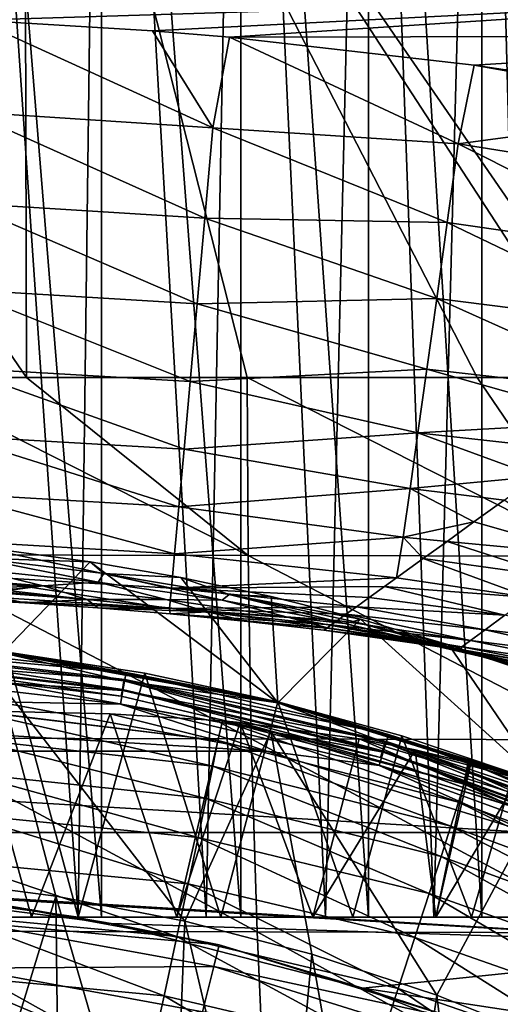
# Model space of a CAD drawing. Header units: metres. Extents: x -109 to 109, y -19 to 107.
# Tile 195 of 256: x 2.94 to 7.7, y 39.84 to 49.6. Entities that reach past the tile are written whole.
import ezdxf

# ---------------------------------------------------------------- set-up
doc = ezdxf.new("R2010")
doc.units = ezdxf.units.M
doc.layers.add('solid_21_412_310_XXX', color=7, linetype='CONTINUOUS')

msp = doc.modelspace()

# ---------------------------------------------------------------- linework, layer by layer
at = {"layer": 'solid_21_412_310_XXX'}
for points in [[(3.51349, 40.705734, -5.261052), (2.145146, 40.892387, -5.655056), (2.280877, 58.705734, -5.625042)], [(2.280834, 40.705734, 14.360971), (3.744758, 40.705734, 13.90941), (2.280877, 58.705734, 14.360963)], [(3.744758, 40.705734, 13.90941), (3.744817, 58.705734, 13.909389), (2.280877, 58.705734, 14.360963)], [(3.51349, 40.705734, -5.261052), (2.280877, 58.705734, -5.625042), (3.744817, 58.705734, -5.173468)], [(4.783447, 40.705734, -4.697421), (3.51349, 40.705734, -5.261052), (3.744817, 58.705734, -5.173468)], [(3.744758, 40.705734, 13.90941), (5.125, 40.705734, 13.24472), (3.744817, 58.705734, 13.909389)], [(5.125, 40.705734, 13.24472), (5.12508, 58.705734, 13.244675), (3.744817, 58.705734, 13.909389)], [(4.783447, 40.705734, -4.697421), (3.744817, 58.705734, -5.173468), (5.12508, 58.705734, -4.508754)], [(5.965517, 40.705734, -3.967212), (4.783447, 40.705734, -4.697421), (5.12508, 58.705734, -4.508754)], [(5.125, 40.705734, 13.24472), (6.390759, 40.705734, 12.381742), (5.12508, 58.705734, 13.244675)], [(6.390759, 40.705734, 12.381742), (6.390839, 58.705734, 12.381679), (5.12508, 58.705734, 13.244675)], [(5.965517, 40.705734, -3.967212), (5.12508, 58.705734, -4.508754), (6.390839, 58.705734, -3.645758)], [(7.037977, 40.705734, -3.083843), (5.965517, 40.705734, -3.967212), (6.390839, 58.705734, -3.645758)], [(6.390759, 40.705734, 12.381742), (7.513785, 40.705734, 11.339726), (6.390839, 58.705734, 12.381679)], [(7.513785, 40.705734, 11.339726), (7.513847, 58.705734, 11.339661), (6.390839, 58.705734, 12.381679)], [(7.037977, 40.705734, -3.083843), (6.390839, 58.705734, -3.645758), (7.513847, 58.705734, -2.60374)], [(7.981117, 40.705734, -2.063544), (7.037977, 40.705734, -3.083843), (7.513847, 58.705734, -2.60374)], [(7.513785, 40.705734, 11.339726), (8.468955, 40.705734, 10.141979), (7.513847, 58.705734, 11.339661)], [(8.468955, 40.705734, 10.141979), (8.469011, 58.705734, 10.141897), (7.513847, 58.705734, 11.339661)], [(7.981117, 40.705734, -2.063544), (7.513847, 58.705734, -2.60374), (8.469011, 58.705734, -1.405976)], [(-2.960354, 54.782276, -73.806213), (3.00214, 46.057144, -73.788597), (1.721095, 46.057144, -73.805618)], [(2.978158, 54.782265, -73.805923), (3.00214, 46.057144, -73.788597), (-2.960354, 54.782276, -73.806213)], [(8.913901, 54.784241, -73.598816), (8.98595, 46.057144, -73.586784), (2.978158, 54.782265, -73.805923)], [(2.978158, 54.782265, -73.805923), (5.1875, 46.057144, -73.738243), (3.00214, 46.057144, -73.788597)], [(2.978158, 54.782265, -73.805923), (7.468881, 46.057144, -73.657013), (5.1875, 46.057144, -73.738243)], [(2.978158, 54.782265, -73.805923), (8.651841, 46.057144, -73.603363), (7.468881, 46.057144, -73.657013)], [(2.978158, 54.782265, -73.805923), (8.98595, 46.057144, -73.586784), (8.651841, 46.057144, -73.603363)], [(12.18011, 49.899452, -66.681702), (-0.000006, 49.658638, -66.675293), (2.508457, 49.600239, -66.675652)], [(12.18011, 49.899452, -66.681702), (2.508457, 49.600239, -66.675652), (4.250835, 49.4939, -66.675316)], [(12.18011, 49.899452, -66.681702), (4.250835, 49.4939, -66.675316), (5.01334, 49.430256, -66.675018)], [(12.18011, 49.899452, -66.681702), (5.01334, 49.430256, -66.675018), (12.18542, 49.444611, -66.677658)], [(4.849774, 48.531082, -66.591553), (2.508457, 49.600239, -66.675652), (2.421784, 48.68882, -66.592148)], [(4.250835, 49.4939, -66.675316), (2.508457, 49.600239, -66.675652), (4.849774, 48.531082, -66.591553)], [(4.250835, 49.4939, -66.675316), (4.849774, 48.531082, -66.591553), (5.01334, 49.430256, -66.675018)], [(4.849774, 48.531082, -66.591553), (7.279621, 48.372726, -66.607399), (5.01334, 49.430256, -66.675018)], [(12.18542, 49.444611, -66.677658), (5.01334, 49.430256, -66.675018), (7.438404, 49.152626, -66.673401)], [(5.01334, 49.430256, -66.675018), (7.279621, 48.372726, -66.607399), (7.438404, 49.152626, -66.673401)], [(12.18542, 49.444611, -66.677658), (7.438404, 49.152626, -66.673401), (7.725607, 49.111176, -66.673134)], [(7.438404, 49.152626, -66.673401), (7.279621, 48.372726, -66.607399), (9.865351, 48.718746, -66.670403)], [(7.438404, 49.152626, -66.673401), (9.865351, 48.718746, -66.670403), (7.725607, 49.111176, -66.673134)], [(7.279621, 48.372726, -66.607399), (9.659515, 47.991177, -66.6092), (9.865351, 48.718746, -66.670403)], [(4.769488, 47.636051, -66.365334), (2.421784, 48.68882, -66.592148), (2.381051, 47.785843, -66.363235)], [(4.849774, 48.531082, -66.591553), (2.421784, 48.68882, -66.592148), (4.769488, 47.636051, -66.365334)], [(4.849774, 48.531082, -66.591553), (4.769488, 47.636051, -66.365334), (7.171152, 47.592121, -66.434532)], [(4.849774, 48.531082, -66.591553), (7.171152, 47.592121, -66.434532), (7.279621, 48.372726, -66.607399)], [(7.279621, 48.372726, -66.607399), (7.171152, 47.592121, -66.434532), (9.495983, 47.259182, -66.452835)], [(7.279621, 48.372726, -66.607399), (9.495983, 47.259182, -66.452835), (9.659515, 47.991177, -66.6092)], [(4.693225, 46.787231, -65.998405), (2.381051, 47.785843, -66.363235), (2.342365, 46.929619, -65.991707)], [(4.769488, 47.636051, -66.365334), (2.381051, 47.785843, -66.363235), (4.693225, 46.787231, -65.998405)], [(4.769488, 47.636051, -66.365334), (4.693225, 46.787231, -65.998405), (7.066568, 46.840511, -66.15303)], [(4.769488, 47.636051, -66.365334), (7.066568, 46.840511, -66.15303), (7.171152, 47.592121, -66.434532)], [(7.171152, 47.592121, -66.434532), (7.066568, 46.840511, -66.15303), (9.33771, 46.551655, -66.198166)], [(7.171152, 47.592121, -66.434532), (9.33771, 46.551655, -66.198166), (9.495983, 47.259182, -66.452835)], [(4.623757, 46.015461, -65.506256), (2.342365, 46.929619, -65.991707), (2.307155, 46.151772, -65.493263)], [(4.693225, 46.787231, -65.998405), (2.342365, 46.929619, -65.991707), (4.623757, 46.015461, -65.506256)], [(4.693225, 46.787231, -65.998405), (4.623757, 46.015461, -65.506256), (6.968876, 46.139488, -65.771355)], [(4.693225, 46.787231, -65.998405), (6.968876, 46.139488, -65.771355), (7.066568, 46.840511, -66.15303)], [(7.066568, 46.840511, -66.15303), (6.968876, 46.139488, -65.771355), (9.188364, 45.886898, -65.851936)], [(7.066568, 46.840511, -66.15303), (9.188364, 45.886898, -65.851936), (9.33771, 46.551655, -66.198166)], [(4.56335, 45.345825, -64.913658), (2.307155, 46.151772, -65.493263), (2.276588, 45.478008, -64.89315)], [(4.623757, 46.015461, -65.506256), (2.307155, 46.151772, -65.493263), (4.56335, 45.345825, -64.913658)], [(4.623757, 46.015461, -65.506256), (6.880592, 45.50708, -65.303673), (6.968876, 46.139488, -65.771355)], [(6.968876, 46.139488, -65.771355), (6.880592, 45.50708, -65.303673), (8.814163, 45.616783, -65.632195)], [(6.968876, 46.139488, -65.771355), (8.814163, 45.616783, -65.632195), (9.188364, 45.886898, -65.851936)], [(5.20016, 44.292492, -73.730713), (1.725584, 44.296429, -73.797478), (1.721095, 46.057144, -73.805618)], [(5.20016, 44.292492, -73.730713), (1.721095, 46.057144, -73.805618), (3.00214, 46.057144, -73.788597)], [(5.1875, 46.057144, -73.738243), (5.20016, 44.292492, -73.730713), (3.00214, 46.057144, -73.788597)], [(4.623757, 46.015461, -65.506256), (4.56335, 45.345825, -64.913658), (6.880592, 45.50708, -65.303673)], [(8.67275, 44.28598, -73.597168), (5.20016, 44.292492, -73.730713), (5.1875, 46.057144, -73.738243)], [(8.67275, 44.28598, -73.597168), (5.1875, 46.057144, -73.738243), (7.468881, 46.057144, -73.657013)], [(8.651841, 46.057144, -73.603363), (8.67275, 44.28598, -73.597168), (7.468881, 46.057144, -73.657013)], [(6.880592, 45.50708, -65.303673), (8.424048, 45.335499, -65.367836), (8.814163, 45.616783, -65.632195)], [(4.56335, 45.345825, -64.913658), (6.803317, 44.954674, -64.765717), (6.880592, 45.50708, -65.303673)], [(6.880592, 45.50708, -65.303673), (6.803317, 44.954674, -64.765717), (8.062676, 45.075729, -65.086563)], [(6.880592, 45.50708, -65.303673), (8.062676, 45.075729, -65.086563), (8.424048, 45.335499, -65.367836)], [(4.511722, 44.775139, -64.224533), (2.276588, 45.478008, -64.89315), (2.250538, 44.905457, -64.195625)], [(4.56335, 45.345825, -64.913658), (2.276588, 45.478008, -64.89315), (4.511722, 44.775139, -64.224533)], [(4.56335, 45.345825, -64.913658), (4.511722, 44.775139, -64.224533), (6.803317, 44.954674, -64.765717)], [(6.803317, 44.954674, -64.765717), (7.733191, 44.838806, -64.793137), (8.062676, 45.075729, -65.086563)], [(4.511722, 44.775139, -64.224533), (6.735734, 44.472858, -64.150215), (6.803317, 44.954674, -64.765717)], [(6.803317, 44.954674, -64.765717), (6.735734, 44.472858, -64.150215), (7.43568, 44.624203, -64.490265)], [(6.803317, 44.954674, -64.765717), (7.43568, 44.624203, -64.490265), (7.733191, 44.838806, -64.793137)], [(4.469229, 44.307411, -63.435802), (2.250538, 44.905457, -64.195625), (2.2292, 44.438492, -63.397984)], [(4.511722, 44.775139, -64.224533), (2.250538, 44.905457, -64.195625), (4.469229, 44.307411, -63.435802)], [(8.578824, 44.299198, -64.344643), (7.733191, 44.838806, -64.793137), (7.43568, 44.624203, -64.490265)], [(4.511722, 44.775139, -64.224533), (4.469229, 44.307411, -63.435802), (6.735734, 44.472858, -64.150215)], [(6.735734, 44.472858, -64.150215), (7.169114, 44.431263, -64.180122), (7.43568, 44.624203, -64.490265)], [(8.578824, 44.299198, -64.344643), (7.43568, 44.624203, -64.490265), (7.169114, 44.431263, -64.180122)], [(4.438033, 43.966572, -62.573357), (2.2292, 44.438492, -63.397984), (2.213673, 44.101299, -62.526943)], [(4.469229, 44.307411, -63.435802), (2.2292, 44.438492, -63.397984), (4.438033, 43.966572, -62.573357)], [(4.469229, 44.307411, -63.435802), (6.667059, 44.068924, -63.453602), (6.735734, 44.472858, -64.150215)], [(6.735734, 44.472858, -64.150215), (6.667059, 44.068924, -63.453602), (6.932404, 44.260227, -63.865852)], [(6.735734, 44.472858, -64.150215), (6.932404, 44.260227, -63.865852), (7.169114, 44.431263, -64.180122)], [(8.266387, 44.075394, -63.941624), (7.169114, 44.431263, -64.180122), (6.932404, 44.260227, -63.865852)], [(8.266387, 44.075394, -63.941624), (8.578824, 44.299198, -64.344643), (7.169114, 44.431263, -64.180122)], [(2.516455, 44.263157, -46.769547), (2.72841, 44.350185, -43.132038), (3.632197, 44.229256, -43.132038)], [(2.765987, 43.327354, -43.132038), (3.632197, 44.229256, -43.132038), (2.72841, 44.350185, -43.132038)], [(5.228644, 42.473972, -73.720848), (1.735379, 42.480431, -73.787178), (1.725584, 44.296429, -73.797478)], [(5.20016, 44.292492, -73.730713), (5.228644, 42.473972, -73.720848), (1.725584, 44.296429, -73.797478)], [(2.516455, 44.263157, -46.769547), (3.713313, 44.02747, -50.410694), (2.479636, 44.15659, -50.410694)], [(3.767589, 44.113529, -46.76955), (3.713313, 44.02747, -50.410694), (2.516455, 44.263157, -46.769547)], [(3.767589, 44.113529, -46.76955), (2.516455, 44.263157, -46.769547), (3.632197, 44.229256, -43.132038)], [(2.765987, 43.327354, -43.132038), (5.491658, 42.828789, -43.132038), (3.632197, 44.229256, -43.132038)], [(3.767589, 44.113529, -46.76955), (3.632197, 44.229256, -43.132038), (4.531997, 44.073849, -43.132038)], [(5.491658, 42.828789, -43.132038), (4.531997, 44.073849, -43.132038), (3.632197, 44.229256, -43.132038)], [(4.469229, 44.307411, -63.435802), (4.438033, 43.966572, -62.573357), (6.667059, 44.068924, -63.453602)], [(8.719928, 42.463013, -73.588158), (5.228644, 42.473972, -73.720848), (5.20016, 44.292492, -73.730713)], [(8.67275, 44.28598, -73.597168), (8.719928, 42.463013, -73.588158), (5.20016, 44.292492, -73.730713)], [(7.985542, 43.873508, -63.50481), (6.932404, 44.260227, -63.865852), (6.667059, 44.068924, -63.453602)], [(7.985542, 43.873508, -63.50481), (8.266387, 44.075394, -63.941624), (6.932404, 44.260227, -63.865852)], [(2.479636, 44.15659, -50.410694), (3.166837, 43.99052, -54.051842), (1.947475, 44.082062, -54.044628)], [(2.479636, 44.15659, -50.410694), (3.713313, 44.02747, -50.410694), (3.166837, 43.99052, -54.051842)], [(3.166837, 43.99052, -54.051842), (2.039119, 44.073986, -54.132042), (1.947475, 44.082062, -54.044628)], [(3.166837, 43.99052, -54.051842), (2.395465, 44.037853, -54.56575), (2.039119, 44.073986, -54.132042)], [(4.419461, 43.767159, -61.668598), (2.213673, 44.101299, -62.526943), (2.204619, 43.908302, -61.61475)], [(4.438033, 43.966572, -62.573357), (2.213673, 44.101299, -62.526943), (4.419461, 43.767159, -61.668598)], [(3.166837, 43.99052, -54.051842), (2.659323, 44.004288, -55.060467), (2.395465, 44.037853, -54.56575)], [(3.767589, 44.113529, -46.76955), (4.939766, 43.847115, -50.410698), (3.713313, 44.02747, -50.410694)], [(5.010324, 43.904484, -46.76955), (4.939766, 43.847115, -50.410698), (3.767589, 44.113529, -46.76955)], [(5.010324, 43.904484, -46.76955), (3.767589, 44.113529, -46.76955), (4.531997, 44.073849, -43.132038)], [(4.438033, 43.966572, -62.573357), (6.547679, 43.982841, -63.238991), (6.667059, 44.068924, -63.453602)], [(5.010324, 43.904484, -46.76955), (4.531997, 44.073849, -43.132038), (5.425821, 43.884274, -43.132038)], [(5.491658, 42.828789, -43.132038), (5.425821, 43.884274, -43.132038), (4.531997, 44.073849, -43.132038)], [(7.985542, 43.873508, -63.50481), (6.667059, 44.068924, -63.453602), (6.547679, 43.982841, -63.238991)], [(2.407056, 43.943237, -57.694462), (2.987644, 43.821453, -60.713669), (2.19658, 43.863693, -60.69709)], [(3.603153, 43.855244, -57.692989), (2.987644, 43.821453, -60.713669), (2.407056, 43.943237, -57.694462)], [(3.603153, 43.855244, -57.692989), (2.407056, 43.943237, -57.694462), (2.652303, 43.941433, -57.232967)], [(3.603153, 43.855244, -57.692989), (2.652303, 43.941433, -57.232967), (2.815757, 43.94532, -56.702763)], [(3.166837, 43.99052, -54.051842), (2.820281, 43.976624, -55.595432), (2.659323, 44.004288, -55.060467)], [(3.166837, 43.99052, -54.051842), (2.815757, 43.94532, -56.702763), (2.872853, 43.956795, -56.149876)], [(3.603153, 43.855244, -57.692989), (2.815757, 43.94532, -56.702763), (3.166837, 43.99052, -54.051842)], [(3.166837, 43.99052, -54.051842), (2.872853, 43.956795, -56.149876), (2.820281, 43.976624, -55.595432)], [(3.713313, 44.02747, -50.410694), (4.387346, 43.855324, -54.051846), (3.166837, 43.99052, -54.051842)], [(3.603153, 43.855244, -57.692989), (3.166837, 43.99052, -54.051842), (4.387346, 43.855324, -54.051846)], [(3.713313, 44.02747, -50.410694), (4.939766, 43.847115, -50.410698), (4.387346, 43.855324, -54.051846)], [(4.438033, 43.966572, -62.573357), (4.419461, 43.767159, -61.668598), (6.270683, 43.782974, -62.623631)], [(4.438033, 43.966572, -62.573357), (6.396926, 43.874096, -62.930046), (6.547679, 43.982841, -63.238991)], [(4.438033, 43.966572, -62.573357), (6.270683, 43.782974, -62.623631), (6.396926, 43.874096, -62.930046)], [(7.742451, 43.698051, -63.034088), (6.547679, 43.982841, -63.238991), (6.396926, 43.874096, -62.930046)], [(7.742451, 43.698051, -63.034088), (7.985542, 43.873508, -63.50481), (6.547679, 43.982841, -63.238991)], [(4.419461, 43.767159, -61.668598), (2.204619, 43.908302, -61.61475), (2.19658, 43.863693, -60.69709)], [(2.987644, 43.821453, -60.713669), (4.419461, 43.767159, -61.668598), (2.19658, 43.863693, -60.69709)], [(3.603153, 43.855244, -57.692989), (3.708979, 43.772057, -60.733257), (2.987644, 43.821453, -60.713669)], [(4.796985, 43.732151, -57.692993), (3.603153, 43.855244, -57.692989), (4.387346, 43.855324, -54.051846)], [(4.796985, 43.732151, -57.692993), (3.708979, 43.772057, -60.733257), (3.603153, 43.855244, -57.692989)], [(4.939766, 43.847115, -50.410698), (5.600208, 43.676224, -54.051846), (4.387346, 43.855324, -54.051846)], [(4.796985, 43.732151, -57.692993), (4.387346, 43.855324, -54.051846), (5.600208, 43.676224, -54.051846)], [(5.010324, 43.904484, -46.76955), (6.155881, 43.615437, -50.410698), (4.939766, 43.847115, -50.410698)], [(4.939766, 43.847115, -50.410698), (6.155881, 43.615437, -50.410698), (5.600208, 43.676224, -54.051846)], [(6.240948, 43.636341, -46.76955), (6.155881, 43.615437, -50.410698), (5.010324, 43.904484, -46.76955)], [(5.010324, 43.904484, -46.76955), (5.425821, 43.884274, -43.132038), (6.310674, 43.661175, -43.132038)], [(6.240948, 43.636341, -46.76955), (5.010324, 43.904484, -46.76955), (6.310674, 43.661175, -43.132038)], [(5.491658, 42.828789, -43.132038), (6.310674, 43.661175, -43.132038), (5.425821, 43.884274, -43.132038)], [(7.742451, 43.698051, -63.034088), (6.396926, 43.874096, -62.930046), (6.270683, 43.782974, -62.623631)], [(2.987644, 43.821453, -60.713669), (3.708979, 43.772057, -60.733257), (4.419461, 43.767159, -61.668598)], [(3.708979, 43.772057, -60.733257), (4.425219, 43.712559, -60.757004), (4.419461, 43.767159, -61.668598)], [(4.796985, 43.732151, -57.692993), (4.425219, 43.712559, -60.757004), (3.708979, 43.772057, -60.733257)], [(4.419461, 43.767159, -61.668598), (6.167008, 43.707966, -62.319027), (6.270683, 43.782974, -62.623631)], [(4.419461, 43.767159, -61.668598), (6.08438, 43.648052, -62.015331), (6.167008, 43.707966, -62.319027)], [(4.419461, 43.767159, -61.668598), (6.021624, 43.602726, -61.712002), (6.08438, 43.648052, -62.015331)], [(4.419461, 43.767159, -61.668598), (4.425219, 43.712559, -60.757004), (6.021624, 43.602726, -61.712002)], [(7.544919, 43.554646, -62.531807), (6.270683, 43.782974, -62.623631), (6.167008, 43.707966, -62.319027)], [(7.544919, 43.554646, -62.531807), (7.742451, 43.698051, -63.034088), (6.270683, 43.782974, -62.623631)], [(4.796985, 43.732151, -57.692993), (5.192429, 43.636951, -60.786953), (4.425219, 43.712559, -60.757004)], [(4.425219, 43.712559, -60.757004), (5.978195, 43.571613, -61.409985), (6.021624, 43.602726, -61.712002)], [(4.425219, 43.712559, -60.757004), (5.192429, 43.636951, -60.786953), (5.978195, 43.571613, -61.409985)], [(5.984009, 43.573227, -57.692997), (5.192429, 43.636951, -60.786953), (4.796985, 43.732151, -57.692993)], [(5.984009, 43.573227, -57.692997), (4.796985, 43.732151, -57.692993), (5.600208, 43.676224, -54.051846)], [(5.491658, 42.828789, -43.132038), (8.13758, 42.005894, -43.132038), (6.310674, 43.661175, -43.132038)], [(6.155881, 43.615437, -50.410698), (6.80281, 43.45253, -54.051849), (5.600208, 43.676224, -54.051846)], [(5.984009, 43.573227, -57.692997), (5.600208, 43.676224, -54.051846), (6.80281, 43.45253, -54.051849)], [(7.401197, 43.449192, -62.001255), (6.08438, 43.648052, -62.015331), (6.021624, 43.602726, -61.712002)], [(7.401197, 43.449192, -62.001255), (6.167008, 43.707966, -62.319027), (6.08438, 43.648052, -62.015331)], [(7.401197, 43.449192, -62.001255), (7.544919, 43.554646, -62.531807), (6.167008, 43.707966, -62.319027)], [(6.240948, 43.636341, -46.76955), (6.310674, 43.661175, -43.132038), (7.185377, 43.404888, -43.132038)], [(8.13758, 42.005894, -43.132038), (7.185377, 43.404888, -43.132038), (6.310674, 43.661175, -43.132038)], [(8.974905, 43.388832, -62.923073), (7.742451, 43.698051, -63.034088), (7.544919, 43.554646, -62.531807)], [(5.192429, 43.636951, -60.786953), (5.947978, 43.550125, -60.82093), (5.978195, 43.571613, -61.409985)], [(5.984009, 43.573227, -57.692997), (5.947978, 43.550125, -60.82093), (5.192429, 43.636951, -60.786953)], [(7.162124, 43.37619, -57.693001), (5.947978, 43.550125, -60.82093), (5.984009, 43.573227, -57.692997)], [(7.31683, 43.384689, -61.450008), (5.978195, 43.571613, -61.409985), (5.947978, 43.550125, -60.82093)], [(7.131164, 43.386669, -60.881577), (5.947978, 43.550125, -60.82093), (7.162124, 43.37619, -57.693001)], [(7.31683, 43.384689, -61.450008), (5.947978, 43.550125, -60.82093), (7.131164, 43.386669, -60.881577)], [(7.31683, 43.384689, -61.450008), (6.021624, 43.602726, -61.712002), (5.978195, 43.571613, -61.409985)], [(7.162124, 43.37619, -57.693001), (5.984009, 43.573227, -57.692997), (6.80281, 43.45253, -54.051849)], [(7.31683, 43.384689, -61.450008), (7.401197, 43.449192, -62.001255), (6.021624, 43.602726, -61.712002)], [(6.240948, 43.636341, -46.76955), (7.358471, 43.331673, -50.410702), (6.155881, 43.615437, -50.410698)], [(6.155881, 43.615437, -50.410698), (7.358471, 43.331673, -50.410702), (6.80281, 43.45253, -54.051849)], [(7.455729, 43.309128, -46.76955), (7.358471, 43.331673, -50.410702), (6.240948, 43.636341, -46.76955)], [(7.455729, 43.309128, -46.76955), (6.240948, 43.636341, -46.76955), (7.185377, 43.404888, -43.132038)], [(8.816198, 43.269615, -62.459942), (7.544919, 43.554646, -62.531807), (7.401197, 43.449192, -62.001255)], [(8.816198, 43.269615, -62.459942), (8.974905, 43.388832, -62.923073), (7.544919, 43.554646, -62.531807)], [(1.331779, 43.371399, -39.42606), (1.335914, 43.44239, -39.286549), (3.989664, 43.13221, -39.286549)], [(3.989664, 43.13221, -39.286549), (1.335914, 43.44239, -39.286549), (2.772349, 43.338036, -39.132038)], [(7.358471, 43.331673, -50.410702), (7.992053, 43.178577, -54.051853), (6.80281, 43.45253, -54.051849)], [(7.162124, 43.37619, -57.693001), (6.80281, 43.45253, -54.051849), (7.992053, 43.178577, -54.051853)], [(8.704654, 43.182606, -61.974899), (7.401197, 43.449192, -62.001255), (7.31683, 43.384689, -61.450008)], [(8.704654, 43.182606, -61.974899), (8.816198, 43.269615, -62.459942), (7.401197, 43.449192, -62.001255)], [(3.952272, 42.962391, -43.197319), (1.32847, 43.356873, -43.148811), (1.323367, 43.269096, -43.197319)], [(1.331779, 43.371399, -39.42606), (3.977315, 43.06218, -39.42606), (1.325338, 43.260807, -39.536732)], [(1.32847, 43.356873, -43.148811), (3.967512, 43.048985, -43.148811), (2.765987, 43.327354, -43.132038)], [(3.952272, 42.962391, -43.197319), (3.967512, 43.048985, -43.148811), (1.32847, 43.356873, -43.148811)], [(1.331779, 43.371399, -39.42606), (3.989664, 43.13221, -39.286549), (3.977315, 43.06218, -39.42606)], [(7.131164, 43.386669, -60.881577), (7.162124, 43.37619, -57.693001), (8.328048, 43.12896, -57.693008)], [(7.304265, 43.359123, -60.890999), (7.131164, 43.386669, -60.881577), (8.328048, 43.12896, -57.693008)], [(7.31683, 43.384689, -61.450008), (7.131164, 43.386669, -60.881577), (7.304265, 43.359123, -60.890999)], [(8.328048, 43.12896, -57.693008), (7.162124, 43.37619, -57.693001), (7.992053, 43.178577, -54.051853)], [(7.455729, 43.309128, -46.76955), (7.185377, 43.404888, -43.132038), (8.050001, 43.115425, -43.132038)], [(8.13758, 42.005894, -43.132038), (8.050001, 43.115425, -43.132038), (7.185377, 43.404888, -43.132038)], [(8.643238, 43.128643, -61.474144), (7.31683, 43.384689, -61.450008), (7.304265, 43.359123, -60.890999)], [(8.141117, 43.208527, -60.938271), (7.304265, 43.359123, -60.890999), (8.328048, 43.12896, -57.693008)], [(8.643238, 43.128643, -61.474144), (7.304265, 43.359123, -60.890999), (8.141117, 43.208527, -60.938271)], [(8.643238, 43.128643, -61.474144), (8.704654, 43.182606, -61.974899), (7.31683, 43.384689, -61.450008)], [(1.325338, 43.260807, -39.536732), (3.958079, 42.953083, -39.536732), (1.317222, 43.121464, -39.607712)], [(1.323367, 43.269096, -43.197319), (1.319479, 43.202213, -43.272125), (3.94066, 42.896412, -43.272125)], [(3.952272, 42.962391, -43.197319), (1.323367, 43.269096, -43.197319), (3.94066, 42.896412, -43.272125)], [(3.977315, 43.06218, -39.42606), (3.958079, 42.953083, -39.536732), (1.325338, 43.260807, -39.536732)], [(2.352858, 40.870083, -5.865028), (3.51349, 40.705734, -5.526754), (2.806792, 43.333828, -5.74994)], [(3.967512, 43.048985, -43.148811), (5.491658, 42.828789, -43.132038), (2.765987, 43.327354, -43.132038)], [(2.772349, 43.338036, -39.132038), (4.175453, 43.123543, -5.266124), (5.491579, 42.840504, -4.581484)], [(5.504265, 42.837395, -39.132038), (2.772349, 43.338036, -39.132038), (5.491579, 42.840504, -4.581484)], [(2.772349, 43.338036, -39.132038), (2.806792, 43.333828, -5.74994), (4.175453, 43.123543, -5.266124)], [(3.989664, 43.13221, -39.286549), (2.772349, 43.338036, -39.132038), (5.504265, 42.837395, -39.132038)], [(2.806792, 43.333828, -5.74994), (3.51349, 40.705734, -5.526754), (4.175453, 43.123543, -5.266124)], [(7.358471, 43.331673, -50.410702), (8.544095, 42.990273, -50.410706), (7.992053, 43.178577, -54.051853)], [(7.455729, 43.309128, -46.76955), (8.544095, 42.990273, -50.410706), (7.358471, 43.331673, -50.410702)], [(8.651155, 42.920612, -46.769554), (8.544095, 42.990273, -50.410706), (7.455729, 43.309128, -46.76955)], [(8.651155, 42.920612, -46.769554), (7.455729, 43.309128, -46.76955), (8.050001, 43.115425, -43.132038)], [(3.94066, 42.896412, -43.272125), (1.319479, 43.202213, -43.272125), (2.730725, 43.037178, -43.364555)], [(1.317222, 43.121464, -39.607712), (3.933841, 42.815624, -39.607712), (2.712031, 42.841686, -39.632038)], [(3.958079, 42.953083, -39.536732), (3.933841, 42.815624, -39.607712), (1.317222, 43.121464, -39.607712)], [(4.175453, 43.123543, -5.266124), (3.51349, 40.705734, -5.526754), (4.92845, 40.705734, -4.90352)], [(3.977315, 43.06218, -39.42606), (6.569065, 42.447922, -39.42606), (3.958079, 42.953083, -39.536732)], [(3.977315, 43.06218, -39.42606), (3.989664, 43.13221, -39.286549), (6.58946, 42.516045, -39.286549)], [(3.977315, 43.06218, -39.42606), (6.58946, 42.516045, -39.286549), (6.569065, 42.447922, -39.42606)], [(6.58946, 42.516045, -39.286549), (3.989664, 43.13221, -39.286549), (5.504265, 42.837395, -39.132038)], [(4.175453, 43.123543, -5.266124), (4.92845, 40.705734, -4.90352), (5.491579, 42.840504, -4.581484)], [(2.004772, 41.080479, -52.132038), (3.294697, 40.913677, -52.132038), (2.730725, 43.037178, -43.364555)], [(3.94066, 42.896412, -43.272125), (2.730725, 43.037178, -43.364555), (5.421776, 42.544952, -43.364555)], [(4.571572, 40.666088, -52.132038), (5.421776, 42.544952, -43.364555), (2.730725, 43.037178, -43.364555)], [(3.294697, 40.913677, -52.132038), (4.571572, 40.666088, -52.132038), (2.730725, 43.037178, -43.364555)], [(3.952272, 42.962391, -43.197319), (3.94066, 42.896412, -43.272125), (6.508746, 42.288929, -43.272125)], [(6.527925, 42.353115, -43.197319), (3.967512, 43.048985, -43.148811), (3.952272, 42.962391, -43.197319)], [(6.527925, 42.353115, -43.197319), (3.952272, 42.962391, -43.197319), (6.508746, 42.288929, -43.272125)], [(3.967512, 43.048985, -43.148811), (6.553098, 42.437363, -43.148811), (5.491658, 42.828789, -43.132038)], [(6.527925, 42.353115, -43.197319), (6.553098, 42.437363, -43.148811), (3.967512, 43.048985, -43.148811)], [(3.958079, 42.953083, -39.536732), (6.537293, 42.341797, -39.536732), (3.933841, 42.815624, -39.607712)], [(6.508746, 42.288929, -43.272125), (3.94066, 42.896412, -43.272125), (5.421776, 42.544952, -43.364555)], [(6.569065, 42.447922, -39.42606), (6.537293, 42.341797, -39.536732), (3.958079, 42.953083, -39.536732)], [(5.384611, 42.351921, -39.632038), (-5.384726, 42.351891, -39.632038), (-2.712137, 42.841675, -39.632038)], [(5.384611, 42.351921, -39.632038), (-2.712137, 42.841675, -39.632038), (2.712031, 42.841686, -39.632038)], [(3.933841, 42.815624, -39.607712), (5.384611, 42.351921, -39.632038), (2.712031, 42.841686, -39.632038)], [(3.933841, 42.815624, -39.607712), (6.497262, 42.208084, -39.607712), (5.384611, 42.351921, -39.632038)], [(6.537293, 42.341797, -39.536732), (6.497262, 42.208084, -39.607712), (3.933841, 42.815624, -39.607712)], [(5.491579, 42.840504, -4.581484), (4.92845, 40.705734, -4.90352), (6.236646, 40.705734, -4.079183)], [(5.491579, 42.840504, -4.581484), (6.236646, 40.705734, -4.079183), (6.721274, 42.501743, -3.698915)], [(5.504265, 42.837395, -39.132038), (5.491579, 42.840504, -4.581484), (6.721274, 42.501743, -3.698915)], [(6.553098, 42.437363, -43.148811), (8.13758, 42.005894, -43.132038), (5.491658, 42.828789, -43.132038)], [(5.504265, 42.837395, -39.132038), (6.721274, 42.501743, -3.698915), (7.822764, 42.134533, -2.635921)], [(8.155917, 42.011105, -39.132038), (5.504265, 42.837395, -39.132038), (7.822764, 42.134533, -2.635921)], [(6.58946, 42.516045, -39.286549), (5.504265, 42.837395, -39.132038), (8.155917, 42.011105, -39.132038)], [(2.488327, 42.752171, 14.568854), (3.050584, 40.705734, 14.415045), (1.541945, 40.705734, 14.754123)], [(4.846959, 42.201981, 14.886185), (2.461439, 42.752365, 14.575376), (2.436474, 42.474003, 15.121879)], [(4.898551, 42.458115, 14.289323), (2.488327, 42.752171, 14.568854), (2.461439, 42.752365, 14.575376)], [(4.846959, 42.201981, 14.886185), (4.898551, 42.458115, 14.289323), (2.461439, 42.752365, 14.575376)], [(3.831853, 42.722488, 14.143793), (3.050584, 40.705734, 14.415045), (2.488327, 42.752171, 14.568854)], [(4.898551, 42.458115, 14.289323), (3.831853, 42.722488, 14.143793), (2.488327, 42.752171, 14.568854)], [(3.831853, 42.722488, 14.143793), (4.492949, 40.705734, 13.858135), (3.050584, 40.705734, 14.415045)], [(4.944098, 42.651127, 13.631107), (4.492949, 40.705734, 13.858135), (3.831853, 42.722488, 14.143793)], [(4.898551, 42.458115, 14.289323), (4.944098, 42.651127, 13.631107), (3.831853, 42.722488, 14.143793)], [(5.118246, 42.634544, 13.536034), (4.492949, 40.705734, 13.858135), (4.944098, 42.651127, 13.631107)], [(5.118246, 42.634544, 13.536034), (5.837927, 40.705734, 13.095423), (4.492949, 40.705734, 13.858135)], [(7.281674, 41.845695, 14.110813), (4.944098, 42.651127, 13.631107), (4.898551, 42.458115, 14.289323)], [(7.338711, 42.024658, 13.414714), (5.118246, 42.634544, 13.536034), (4.944098, 42.651127, 13.631107)], [(7.281674, 41.845695, 14.110813), (7.338711, 42.024658, 13.414714), (4.944098, 42.651127, 13.631107)], [(6.297893, 42.473083, 12.769541), (5.837927, 40.705734, 13.095423), (5.118246, 42.634544, 13.536034)], [(7.338711, 42.024658, 13.414714), (6.297893, 42.473083, 12.769541), (5.118246, 42.634544, 13.536034)], [(5.286159, 40.561234, -73.707825), (1.755287, 40.567768, -73.774246), (1.735379, 42.480431, -73.787178)], [(5.228644, 42.473972, -73.720848), (5.286159, 40.561234, -73.707825), (1.735379, 42.480431, -73.787178)], [(4.781829, 41.881466, 15.416753), (2.436474, 42.474003, 15.121879), (2.403795, 42.132469, 15.608644)], [(4.781829, 41.881466, 15.416753), (4.846959, 42.201981, 14.886185), (2.436474, 42.474003, 15.121879)], [(4.571572, 40.666088, -52.132038), (5.83035, 40.338692, -52.132038), (5.421776, 42.544952, -43.364555)], [(8.815069, 40.549416, -73.574867), (5.286159, 40.561234, -73.707825), (5.228644, 42.473972, -73.720848)], [(8.719928, 42.463013, -73.588158), (8.815069, 40.549416, -73.574867), (5.228644, 42.473972, -73.720848)], [(6.508746, 42.288929, -43.272125), (5.421776, 42.544952, -43.364555), (8.034056, 41.732529, -43.364555)], [(7.066053, 39.932777, -52.132038), (8.034056, 41.732529, -43.364555), (5.421776, 42.544952, -43.364555)], [(5.83035, 40.338692, -52.132038), (7.066053, 39.932777, -52.132038), (5.421776, 42.544952, -43.364555)], [(6.851488, 42.363091, 12.324537), (5.837927, 40.705734, 13.095423), (6.297893, 42.473083, 12.769541)], [(6.721274, 42.501743, -3.698915), (6.236646, 40.705734, -4.079183), (7.409503, 40.705734, -3.071749)], [(7.379099, 42.149899, 12.647038), (6.851488, 42.363091, 12.324537), (6.297893, 42.473083, 12.769541)], [(7.338711, 42.024658, 13.414714), (7.379099, 42.149899, 12.647038), (6.297893, 42.473083, 12.769541)], [(6.569065, 42.447922, -39.42606), (6.58946, 42.516045, -39.286549), (9.100145, 41.60223, -39.286549)], [(9.100145, 41.60223, -39.286549), (6.58946, 42.516045, -39.286549), (8.155917, 42.011105, -39.132038)], [(6.721274, 42.501743, -3.698915), (7.409503, 40.705734, -3.071749), (7.822764, 42.134533, -2.635921)], [(7.206179, 41.60804, 14.736196), (4.898551, 42.458115, 14.289323), (4.846959, 42.201981, 14.886185)], [(7.206179, 41.60804, 14.736196), (7.281674, 41.845695, 14.110813), (4.898551, 42.458115, 14.289323)], [(9.015624, 41.449478, -43.197319), (6.553098, 42.437363, -43.148811), (6.527925, 42.353115, -43.197319)], [(6.569065, 42.447922, -39.42606), (9.07198, 41.536934, -39.42606), (6.537293, 42.341797, -39.536732)], [(6.553098, 42.437363, -43.148811), (9.050389, 41.530239, -43.148811), (8.13758, 42.005894, -43.132038)], [(9.015624, 41.449478, -43.197319), (9.050389, 41.530239, -43.148811), (6.553098, 42.437363, -43.148811)], [(6.569065, 42.447922, -39.42606), (9.100145, 41.60223, -39.286549), (9.07198, 41.536934, -39.42606)], [(7.978738, 41.543549, -39.632038), (-7.978857, 41.543503, -39.632038), (-5.384726, 42.351891, -39.632038)], [(7.978738, 41.543549, -39.632038), (-5.384726, 42.351891, -39.632038), (5.384611, 42.351921, -39.632038)], [(6.497262, 42.208084, -39.607712), (7.978738, 41.543549, -39.632038), (5.384611, 42.351921, -39.632038)], [(6.851488, 42.363091, 12.324537), (7.056342, 40.705734, 12.143437), (5.837927, 40.705734, 13.095423)], [(6.537293, 42.341797, -39.536732), (9.028103, 41.435215, -39.536732), (6.497262, 42.208084, -39.607712)], [(6.527925, 42.353115, -43.197319), (6.508746, 42.288929, -43.272125), (8.989136, 41.387943, -43.272125)], [(8.989136, 41.387943, -43.272125), (6.508746, 42.288929, -43.272125), (8.034056, 41.732529, -43.364555)], [(9.015624, 41.449478, -43.197319), (6.527925, 42.353115, -43.197319), (8.989136, 41.387943, -43.272125)], [(9.07198, 41.536934, -39.42606), (9.028103, 41.435215, -39.536732), (6.537293, 42.341797, -39.536732)], [(7.379599, 42.234238, 11.837333), (7.056342, 40.705734, 12.143437), (6.851488, 42.363091, 12.324537)], [(7.379099, 42.149899, 12.647038), (7.379599, 42.234238, 11.837333), (6.851488, 42.363091, 12.324537)], [(7.110422, 41.307194, 15.29265), (4.846959, 42.201981, 14.886185), (4.781829, 41.881466, 15.416753)], [(7.110422, 41.307194, 15.29265), (7.206179, 41.60804, 14.736196), (4.846959, 42.201981, 14.886185)], [(6.497262, 42.208084, -39.607712), (8.972818, 41.307053, -39.607712), (7.978738, 41.543549, -39.632038)], [(9.028103, 41.435215, -39.536732), (8.972818, 41.307053, -39.607712), (6.497262, 42.208084, -39.607712)], [(7.405064, 42.22739, 11.812087), (7.056342, 40.705734, 12.143437), (7.379599, 42.234238, 11.837333)], [(7.880588, 42.087887, 11.306716), (7.056342, 40.705734, 12.143437), (7.405064, 42.22739, 11.812087)], [(7.379099, 42.149899, 12.647038), (7.405064, 42.22739, 11.812087), (7.379599, 42.234238, 11.837333)], [(9.710361, 41.243736, 12.35239), (7.405064, 42.22739, 11.812087), (7.379099, 42.149899, 12.647038)], [(9.73849, 41.305824, 11.473983), (7.880588, 42.087887, 11.306716), (7.405064, 42.22739, 11.812087)], [(9.710361, 41.243736, 12.35239), (9.73849, 41.305824, 11.473983), (7.405064, 42.22739, 11.812087)], [(4.701837, 41.493851, 15.882534), (2.403795, 42.132469, 15.608644), (2.363368, 41.726418, 16.035164)], [(4.701837, 41.493851, 15.882534), (4.781829, 41.881466, 15.416753), (2.403795, 42.132469, 15.608644)], [(7.880588, 42.087887, 11.306716), (8.121696, 40.705734, 11.022888), (7.056342, 40.705734, 12.143437)], [(9.66226, 41.136078, 13.160742), (7.379099, 42.149899, 12.647038), (7.338711, 42.024658, 13.414714)], [(9.66226, 41.136078, 13.160742), (9.710361, 41.243736, 12.35239), (7.379099, 42.149899, 12.647038)], [(7.822764, 42.134533, -2.635921), (7.409503, 40.705734, -3.071749), (8.421736, 40.705734, -1.902954)], [(9.591505, 40.976837, 13.894898), (7.338711, 42.024658, 13.414714), (7.281674, 41.845695, 14.110813)], [(9.591505, 40.976837, 13.894898), (9.66226, 41.136078, 13.160742), (7.338711, 42.024658, 13.414714)], [(6.992679, 40.939949, 15.781897), (4.781829, 41.881466, 15.416753), (4.701837, 41.493851, 15.882534)], [(6.992679, 40.939949, 15.781897), (7.110422, 41.307194, 15.29265), (4.781829, 41.881466, 15.416753)], [(9.495775, 40.761101, 14.554783), (7.281674, 41.845695, 14.110813), (7.206179, 41.60804, 14.736196)], [(9.495775, 40.761101, 14.554783), (9.591505, 40.976837, 13.894898), (7.281674, 41.845695, 14.110813)], [(4.605828, 41.037323, 16.285007), (2.363368, 41.726418, 16.035164), (2.314574, 41.255379, 16.402771)], [(4.605828, 41.037323, 16.285007), (4.701837, 41.493851, 15.882534), (2.363368, 41.726418, 16.035164)], [(7.066053, 39.932777, -52.132038), (8.273708, 39.449993, -52.132038), (8.034056, 41.732529, -43.364555)], [(9.372935, 40.484566, 15.142399), (7.206179, 41.60804, 14.736196), (7.110422, 41.307194, 15.29265)], [(9.372935, 40.484566, 15.142399), (9.495775, 40.761101, 14.554783), (7.206179, 41.60804, 14.736196)], [(10.456518, 40.428364, -39.632038), (-7.978857, 41.543503, -39.632038), (7.978738, 41.543549, -39.632038)], [(10.456518, 40.428364, -39.632038), (1.287218, 40.965279, -39.632038), (-7.978857, 41.543503, -39.632038)], [(6.851338, 40.503819, 16.205597), (4.701837, 41.493851, 15.882534), (4.605828, 41.037323, 16.285007)], [(6.851338, 40.503819, 16.205597), (6.992679, 40.939949, 15.781897), (4.701837, 41.493851, 15.882534)], [(9.220861, 40.143631, 15.65973), (7.110422, 41.307194, 15.29265), (6.992679, 40.939949, 15.781897)], [(9.220861, 40.143631, 15.65973), (9.372935, 40.484566, 15.142399), (7.110422, 41.307194, 15.29265)], [(4.493495, 40.513451, 16.625563), (2.314574, 41.255379, 16.402771), (2.257397, 40.721893, 16.712929)], [(4.493495, 40.513451, 16.625563), (4.605828, 41.037323, 16.285007), (2.314574, 41.255379, 16.402771)], [(2.232006, 37.459373, -52.132038), (3.294697, 40.913677, -52.132038), (2.004772, 41.080479, -52.132038)], [(6.685659, 39.999138, 16.565075), (4.605828, 41.037323, 16.285007), (4.493495, 40.513451, 16.625563)], [(6.685659, 39.999138, 16.565075), (6.851338, 40.503819, 16.205597), (4.605828, 41.037323, 16.285007)], [(1.287218, 40.965279, -39.632038), (3.841329, 40.64262, -39.632038), (2.473453, 40.87645, -41.829506)], [(10.456518, 40.428364, -39.632038), (3.841329, 40.64262, -39.632038), (1.287218, 40.965279, -39.632038)], [(2.232006, 37.459373, -52.132038), (3.336026, 37.277096, -52.132038), (3.294697, 40.913677, -52.132038)], [(4.425778, 37.023003, -52.132038), (4.571572, 40.666088, -52.132038), (3.294697, 40.913677, -52.132038)], [(3.336026, 37.277096, -52.132038), (4.425778, 37.023003, -52.132038), (3.294697, 40.913677, -52.132038)], [(9.03747, 39.735249, 16.108711), (6.992679, 40.939949, 15.781897), (6.851338, 40.503819, 16.205597)], [(9.03747, 39.735249, 16.108711), (9.220861, 40.143631, 15.65973), (6.992679, 40.939949, 15.781897)], [(2.352858, 40.870083, -5.865028), (2.145146, 40.892387, -5.655056), (3.51349, 40.705734, -5.261052)], [(2.352858, 40.870083, -5.865028), (3.51349, 40.705734, -5.261052), (3.51349, 40.705734, -5.526754)], [(2.446788, 40.656849, -44.018112), (2.473453, 40.87645, -41.829506), (4.910838, 40.429783, -41.829506)], [(3.841329, 40.64262, -39.632038), (4.910838, 40.429783, -41.829506), (2.473453, 40.87645, -41.829506)], [(4.364803, 39.924839, 16.90556), (2.257397, 40.721893, 16.712929), (2.191878, 40.128571, 16.967133)], [(4.364803, 39.924839, 16.90556), (4.493495, 40.513451, 16.625563), (2.257397, 40.721893, 16.712929)], [(1.541945, 40.705734, 14.754123), (3.050584, 40.705734, 14.415045), (2.280834, 40.705734, 14.360971)], [(3.050584, 40.705734, 14.415045), (3.744758, 40.705734, 13.90941), (2.280834, 40.705734, 14.360971)], [(2.446788, 40.656849, -44.018112), (4.857897, 40.214996, -44.018112), (2.391313, 40.199966, -46.169186)], [(2.446788, 40.656849, -44.018112), (4.910838, 40.429783, -41.829506), (4.857897, 40.214996, -44.018112)], [(3.050584, 40.705734, 14.415045), (4.492949, 40.705734, 13.858135), (3.744758, 40.705734, 13.90941)], [(3.51349, 40.705734, -5.526754), (3.51349, 40.705734, -5.261052), (4.783447, 40.705734, -4.697421)], [(4.92845, 40.705734, -4.90352), (3.51349, 40.705734, -5.526754), (4.783447, 40.705734, -4.697421)], [(4.492949, 40.705734, 13.858135), (5.125, 40.705734, 13.24472), (3.744758, 40.705734, 13.90941)], [(3.841329, 40.64262, -39.632038), (6.334831, 40.002396, -39.632038), (4.910838, 40.429783, -41.829506)], [(10.456518, 40.428364, -39.632038), (6.334831, 40.002396, -39.632038), (3.841329, 40.64262, -39.632038)], [(4.425778, 37.023003, -52.132038), (5.496609, 36.69817, -52.132038), (4.571572, 40.666088, -52.132038)], [(4.492949, 40.705734, 13.858135), (5.837927, 40.705734, 13.095423), (5.125, 40.705734, 13.24472)], [(5.496609, 36.69817, -52.132038), (5.83035, 40.338692, -52.132038), (4.571572, 40.666088, -52.132038)], [(4.92845, 40.705734, -4.90352), (4.783447, 40.705734, -4.697421), (5.965517, 40.705734, -3.967212)], [(6.236646, 40.705734, -4.079183), (4.92845, 40.705734, -4.90352), (5.965517, 40.705734, -3.967212)], [(5.837927, 40.705734, 13.095423), (6.390759, 40.705734, 12.381742), (5.125, 40.705734, 13.24472)], [(5.837927, 40.705734, 13.095423), (7.056342, 40.705734, 12.143437), (6.390759, 40.705734, 12.381742)], [(6.236646, 40.705734, -4.079183), (5.965517, 40.705734, -3.967212), (7.037977, 40.705734, -3.083843)], [(7.409503, 40.705734, -3.071749), (6.236646, 40.705734, -4.079183), (7.037977, 40.705734, -3.083843)], [(7.056342, 40.705734, 12.143437), (7.513785, 40.705734, 11.339726), (6.390759, 40.705734, 12.381742)], [(7.409503, 40.705734, -3.071749), (7.037977, 40.705734, -3.083843), (7.981117, 40.705734, -2.063544)], [(7.056342, 40.705734, 12.143437), (8.121696, 40.705734, 11.022888), (7.513785, 40.705734, 11.339726)], [(8.421736, 40.705734, -1.902954), (7.409503, 40.705734, -3.071749), (7.981117, 40.705734, -2.063544)], [(8.121696, 40.705734, 11.022888), (8.468955, 40.705734, 10.141979), (7.513785, 40.705734, 11.339726)], [(5.376744, 38.540474, -73.691223), (1.786687, 38.544353, -73.758324), (1.755287, 40.567768, -73.774246)], [(5.286159, 40.561234, -73.707825), (5.376744, 38.540474, -73.691223), (1.755287, 40.567768, -73.774246)], [(8.96488, 38.531803, -73.55674), (5.376744, 38.540474, -73.691223), (5.286159, 40.561234, -73.707825)], [(8.815069, 40.549416, -73.574867), (8.96488, 38.531803, -73.55674), (5.286159, 40.561234, -73.707825)], [(6.495391, 39.427792, 16.861465), (4.493495, 40.513451, 16.625563), (4.364803, 39.924839, 16.90556)], [(6.495391, 39.427792, 16.861465), (6.685659, 39.999138, 16.565075), (4.493495, 40.513451, 16.625563)], [(4.857897, 40.214996, -44.018112), (4.910838, 40.429783, -41.829506), (7.276611, 39.692581, -41.829506)], [(6.334831, 40.002396, -39.632038), (7.276611, 39.692581, -41.829506), (4.910838, 40.429783, -41.829506)], [(12.781878, 39.022579, -39.632038), (6.334831, 40.002396, -39.632038), (10.456518, 40.428364, -39.632038)], [(8.821391, 39.258198, 16.490759), (6.851338, 40.503819, 16.205597), (6.685659, 39.999138, 16.565075)], [(8.821391, 39.258198, 16.490759), (9.03747, 39.735249, 16.108711), (6.851338, 40.503819, 16.205597)], [(5.496609, 36.69817, -52.132038), (6.543851, 36.304016, -52.132038), (5.83035, 40.338692, -52.132038)], [(6.543851, 36.304016, -52.132038), (7.066053, 39.932777, -52.132038), (5.83035, 40.338692, -52.132038)], [(4.219633, 39.272896, 17.126444), (2.191878, 40.128571, 16.967133), (2.118001, 39.47662, 17.166977)], [(4.219633, 39.272896, 17.126444), (4.364803, 39.924839, 16.90556), (2.191878, 40.128571, 16.967133)], [(2.391313, 40.199966, -46.169186), (4.747756, 39.768135, -46.169186), (2.307699, 39.511341, -48.256706)], [(4.857897, 40.214996, -44.018112), (4.747756, 39.768135, -46.169186), (2.391313, 40.199966, -46.169186)], [(4.857897, 40.214996, -44.018112), (7.198166, 39.485737, -44.018112), (4.747756, 39.768135, -46.169186)], [(4.857897, 40.214996, -44.018112), (7.276611, 39.692581, -41.829506), (7.198166, 39.485737, -44.018112)], [(6.334831, 40.002396, -39.632038), (8.728474, 39.054688, -39.632038), (7.276611, 39.692581, -41.829506)], [(12.781878, 39.022579, -39.632038), (8.728474, 39.054688, -39.632038), (6.334831, 40.002396, -39.632038)], [(8.571975, 38.713062, 16.806778), (6.685659, 39.999138, 16.565075), (6.495391, 39.427792, 16.861465)], [(6.543851, 36.304016, -52.132038), (7.563105, 35.842197, -52.132038), (7.066053, 39.932777, -52.132038)], [(8.571975, 38.713062, 16.806778), (8.821391, 39.258198, 16.490759), (6.685659, 39.999138, 16.565075)], [(7.563105, 35.842197, -52.132038), (8.273708, 39.449993, -52.132038), (7.066053, 39.932777, -52.132038)], [(6.280231, 38.790833, 17.095959), (4.364803, 39.924839, 16.90556), (4.219633, 39.272896, 17.126444)], [(6.280231, 38.790833, 17.095959), (6.495391, 39.427792, 16.861465), (4.364803, 39.924839, 16.90556)]]:
    msp.add_3dface(points, dxfattribs=at)

doc.saveas('drawing.dxf')
